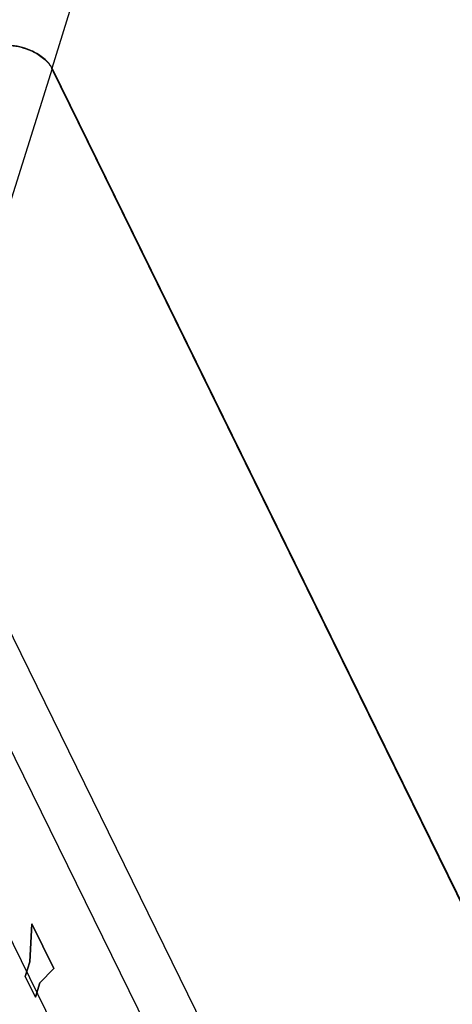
# Model space of a CAD drawing. Header units: millimetres. Extents: x 0 to 594, y 0 to 420.
# Tile 105 of 236: x 337 to 345, y 59 to 77. Entities that reach past the tile are written whole.
import ezdxf

# ---------------------------------------------------------------- set-up
doc = ezdxf.new("R2010")
doc.units = ezdxf.units.MM
doc.header["$LTSCALE"] = 32.67
doc.layers.get('0').update_dxf_attribs({"linetype": 'CONTINUOUS'})
doc.layers.add('INTFCLR_139', color=7, linetype='CONTINUOUS')

msp = doc.modelspace()

# ---------------------------------------------------------------- linework, layer by layer
at = {"color": 9, "linetype": 'CONTINUOUS'}
for p, q in [((350.19255, 115.68729), (337.84717, 75.73762)), ((337.85194, 75.73786), (335.62358, 68.6347)), ((353.47142, 32.26462), (335.62358, 68.6347)), ((352.69738, 31.74675), (334.84952, 68.11686))]:
    msp.add_line(p, q, dxfattribs=at)
at = {"color": 7, "linetype": 'CONTINUOUS'}
for p, q in [((355.74296, 39.26983), (337.84717, 75.73762)), ((337.85194, 75.73786), (355.74774, 39.27005)), ((349.01118, 35.85943), (336.19942, 61.96705))]:
    msp.add_line(p, q, dxfattribs=at)
for points, knots in [([(337.02976, 76.15202), (337.07107, 76.15202), (337.24124, 76.14043), (337.40844, 76.08899), (337.52352, 76.03065)], [0, 0, 0, 0, 0.24251396, 1, 1, 1, 1]), ([(337.5283, 76.03089), (337.48994, 76.05034), (337.33362, 76.11805), (337.16185, 76.15226), (337.03456, 76.15226)], [0, 0, 0, 0, 0.25255872, 1, 1, 1, 1]), ([(337.52352, 76.03065), (337.59494, 75.99444), (337.71963, 75.91349), (337.81755, 75.79796), (337.84717, 75.73762)], [0, 0, 0, 0, 0.5436452, 1, 1, 1, 1]), ([(337.85193, 75.73787), (337.82232, 75.79822), (337.7244, 75.91374), (337.59972, 75.99468), (337.5283, 76.03089)], [0, 0, 0, 0, 0.45635498, 1, 1, 1, 1])]:
    msp.add_open_spline(points, degree=3, knots=knots, dxfattribs=at)
at = {"layer": 'INTFCLR_139', "color": 7, "linetype": 'CONTINUOUS'}
for p, q in [((337.44965, 59.69993), (337.48913, 60.38368)), ((337.48984, 60.38526), (337.45027, 59.69993)), ((337.48913, 60.38368), (337.88301, 59.58104)), ((337.8842, 59.58163), (337.48984, 60.38526)), ((337.36896, 59.43882), (337.44965, 59.69993)), ((337.45027, 59.69993), (337.36958, 59.43882)), ((337.88301, 59.58104), (337.63268, 59.32696)), ((337.63329, 59.32696), (337.8842, 59.58163)), ((337.55199, 59.06585), (337.36896, 59.43882)), ((337.36958, 59.43882), (337.5526, 59.06585)), ((337.63268, 59.32696), (337.55199, 59.06585)), ((337.5526, 59.06585), (337.63329, 59.32696))]:
    msp.add_line(p, q, dxfattribs=at)

doc.saveas('drawing.dxf')
